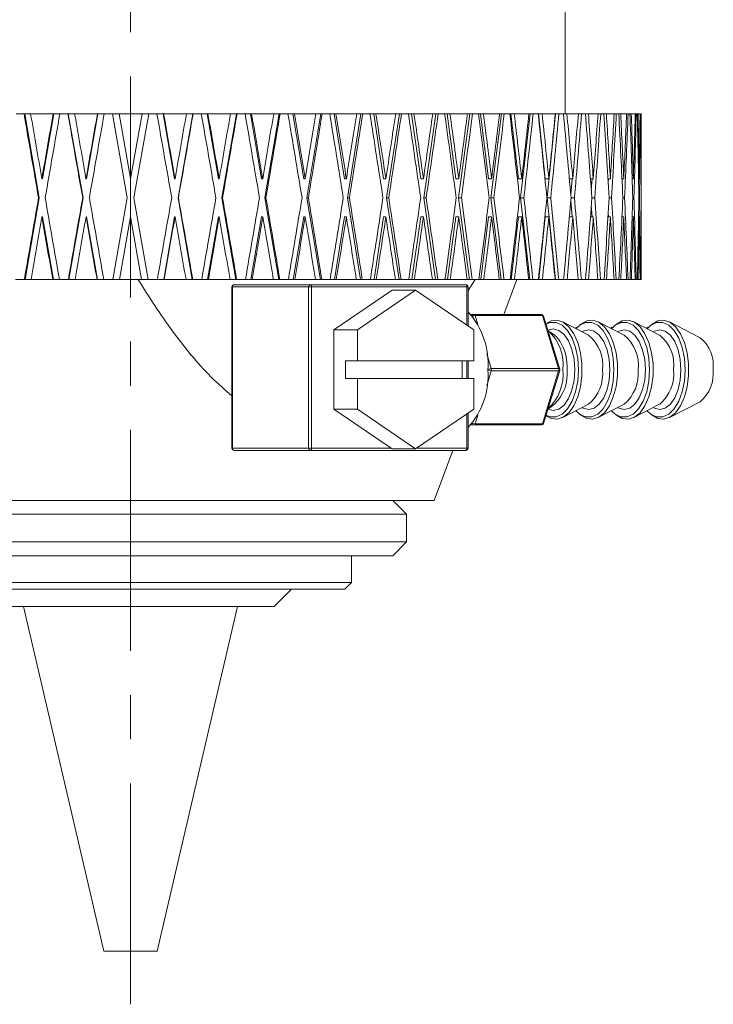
# Model space of a CAD drawing. Header units: inches. Extents: x 2.1 to 30.2, y 1.8 to 20.9.
# Tile 9 of 17: x 17.3 to 18.9, y 7.2 to 9.4. Entities that reach past the tile are written whole.
import ezdxf

# ---------------------------------------------------------------- set-up
doc = ezdxf.new("R2010")
doc.units = ezdxf.units.IN
doc.header["$MEASUREMENT"] = 0
doc.linetypes.add('CENTERX2', pattern=[0.8, 0.5, -0.1, 0.1, -0.1])

msp = doc.modelspace()

# ---------------------------------------------------------------- linework, layer by layer
at = {"color": 7, "linetype": 'CENTERX2', "lineweight": 0}
msp.add_line((17.59, 7.1639), (17.59, 15.4995), dxfattribs=at)
at = {"color": 7, "linetype": 'Continuous', "lineweight": 15}
for p, q in [((18.5742, 9.1797), (18.5742, 10.2112)), ((17.3309, 9.1797), (17.349, 9.1797)), ((17.349, 9.1797), (17.3506, 9.1797)), ((17.3506, 9.1797), (17.3836, 8.9894)), ((17.3506, 9.1797), (17.3639, 9.1797)), ((17.3639, 9.1797), (17.415, 9.1797)), ((17.4167, 9.1797), (17.3911, 9.0326)), ((17.415, 9.1797), (17.4167, 9.1797)), ((17.4167, 9.1797), (17.4301, 9.1797)), ((17.4301, 9.1797), (17.4484, 9.1797)), ((17.4484, 9.1797), (17.4492, 9.1797)), ((17.4492, 9.1797), (17.4827, 8.9894)), ((17.4492, 9.1797), (17.4636, 9.1797)), ((17.4636, 9.1797), (17.5153, 9.1797)), ((17.5161, 9.1797), (17.4903, 9.0326)), ((17.5153, 9.1797), (17.5161, 9.1797)), ((17.5161, 9.1797), (17.5305, 9.1797)), ((17.5305, 9.1797), (17.549, 9.1797)), ((17.5825, 8.9894), (17.549, 9.1797)), ((17.549, 9.1797), (17.5642, 9.1797)), ((17.5642, 9.1797), (17.6161, 9.1797)), ((17.5642, 9.1797), (17.59, 9.0334)), ((17.5901, 9.0326), (17.6161, 9.1797)), ((17.6313, 9.1797), (17.5978, 8.9894)), ((17.6161, 9.1797), (17.6313, 9.1797)), ((17.6313, 9.1797), (17.6498, 9.1797)), ((17.6498, 9.1797), (17.6642, 9.1797)), ((17.69, 9.0326), (17.6642, 9.1797)), ((17.6642, 9.1797), (17.665, 9.1797)), ((17.665, 9.1797), (17.7167, 9.1797)), ((17.6976, 8.9894), (17.731, 9.1797)), ((17.7167, 9.1797), (17.731, 9.1797)), ((17.731, 9.1797), (17.7318, 9.1797)), ((17.7318, 9.1797), (17.7502, 9.1797)), ((17.7502, 9.1797), (17.7636, 9.1797)), ((17.7891, 9.0326), (17.7636, 9.1797)), ((17.7636, 9.1797), (17.7653, 9.1797)), ((17.7653, 9.1797), (17.8164, 9.1797)), ((17.7966, 8.9894), (17.8297, 9.1797)), ((17.8164, 9.1797), (17.8297, 9.1797)), ((17.8297, 9.1797), (17.8313, 9.1797)), ((17.8313, 9.1797), (17.8494, 9.1797)), ((17.8494, 9.1797), (17.8617, 9.1797)), ((17.8867, 9.0326), (17.8617, 9.1797)), ((17.8617, 9.1797), (17.8642, 9.1797)), ((17.8642, 9.1797), (17.9143, 9.1797)), ((17.8941, 8.9894), (17.9265, 9.1797)), ((17.9143, 9.1797), (17.9265, 9.1797)), ((17.9265, 9.1797), (17.9289, 9.1797)), ((17.9289, 9.1797), (17.9466, 9.1797)), ((17.9466, 9.1797), (17.9577, 9.1797)), ((17.9821, 9.0326), (17.9577, 9.1797)), ((17.9577, 9.1797), (17.961, 9.1797)), ((17.961, 9.1797), (18.0098, 9.1797)), ((17.9892, 8.9894), (18.0208, 9.1797)), ((18.0098, 9.1797), (18.0208, 9.1797)), ((18.0208, 9.1797), (18.0239, 9.1797)), ((18.0239, 9.1797), (18.041, 9.1797)), ((18.041, 9.1797), (18.0509, 9.1797)), ((18.0744, 9.0326), (18.0509, 9.1797)), ((18.0509, 9.1797), (18.055, 9.1797)), ((18.055, 9.1797), (18.1021, 9.1797)), ((18.0813, 8.9894), (18.1118, 9.1797)), ((18.1021, 9.1797), (18.1118, 9.1797)), ((18.1118, 9.1797), (18.1157, 9.1797)), ((18.1157, 9.1797), (18.1321, 9.1797)), ((18.1321, 9.1797), (18.1407, 9.1797)), ((18.1631, 9.0326), (18.1407, 9.1797)), ((18.1407, 9.1797), (18.1455, 9.1797)), ((18.1455, 9.1797), (18.1904, 9.1797)), ((18.1697, 8.9894), (18.1988, 9.1797)), ((18.1904, 9.1797), (18.1988, 9.1797)), ((18.1988, 9.1797), (18.2034, 9.1797)), ((18.2034, 9.1797), (18.219, 9.1797)), ((18.219, 9.1797), (18.2262, 9.1797)), ((18.2474, 9.0326), (18.2262, 9.1797)), ((18.2262, 9.1797), (18.2318, 9.1797)), ((18.2318, 9.1797), (18.2742, 9.1797)), ((18.2537, 8.9894), (18.2812, 9.1797)), ((18.2742, 9.1797), (18.2812, 9.1797)), ((18.2812, 9.1797), (18.2865, 9.1797)), ((18.2865, 9.1797), (18.3012, 9.1797)), ((18.3012, 9.1797), (18.3069, 9.1797)), ((18.3267, 9.0326), (18.3069, 9.1797)), ((18.3069, 9.1797), (18.3131, 9.1797)), ((18.3131, 9.1797), (18.3529, 9.1797)), ((18.3326, 8.9894), (18.3583, 9.1797)), ((18.3529, 9.1797), (18.3583, 9.1797)), ((18.3583, 9.1797), (18.3642, 9.1797)), ((18.3642, 9.1797), (18.3779, 9.1797)), ((18.3779, 9.1797), (18.3821, 9.1797)), ((18.4004, 9.0326), (18.3821, 9.1797)), ((18.3821, 9.1797), (18.389, 9.1797)), ((18.389, 9.1797), (18.4256, 9.1797)), ((18.4058, 8.9894), (18.4296, 9.1797)), ((18.4256, 9.1797), (18.4296, 9.1797)), ((18.4296, 9.1797), (18.4361, 9.1797)), ((18.4361, 9.1797), (18.4486, 9.1797)), ((18.4486, 9.1797), (18.4513, 9.1797)), ((18.468, 9.0326), (18.4513, 9.1797)), ((18.4513, 9.1797), (18.4587, 9.1797)), ((18.4587, 9.1797), (18.4921, 9.1797)), ((18.4729, 8.9894), (18.4944, 9.1797)), ((18.4921, 9.1797), (18.4944, 9.1797)), ((18.4944, 9.1797), (18.5015, 9.1797)), ((18.5015, 9.1797), (18.5128, 9.1797)), ((18.5128, 9.1797), (18.5139, 9.1797)), ((18.5288, 9.0326), (18.5139, 9.1797)), ((18.5139, 9.1797), (18.5219, 9.1797)), ((18.5219, 9.1797), (18.5517, 9.1797)), ((18.5332, 8.9894), (18.5524, 9.1797)), ((18.5517, 9.1797), (18.5524, 9.1797)), ((18.5524, 9.1797), (18.56, 9.1797)), ((18.56, 9.1797), (18.57, 9.1797)), ((18.57, 9.1797), (18.578, 9.1797)), ((18.578, 9.1797), (18.6039, 9.1797)), ((18.6039, 9.1797), (18.6111, 9.1797)), ((18.6111, 9.1797), (18.6197, 9.1797)), ((18.6197, 9.1797), (18.6265, 9.1797)), ((18.6265, 9.1797), (18.6484, 9.1797)), ((18.6484, 9.1797), (18.6545, 9.1797)), ((18.6545, 9.1797), (18.6616, 9.1797)), ((18.6616, 9.1797), (18.6672, 9.1797)), ((18.6672, 9.1797), (18.6849, 9.1797)), ((18.6849, 9.1797), (18.6897, 9.1797)), ((18.6897, 9.1797), (18.6953, 9.1797)), ((18.6953, 9.1797), (18.6996, 9.1797)), ((18.6996, 9.1797), (18.7131, 9.1797)), ((18.7131, 9.1797), (18.7166, 9.1797)), ((18.7166, 9.1797), (18.7206, 9.1797)), ((18.7206, 9.1797), (18.7237, 9.1797)), ((18.7237, 9.1797), (18.7327, 9.1797)), ((18.7327, 9.1797), (18.7349, 9.1797)), ((18.7349, 9.1797), (18.7373, 9.1797)), ((18.7373, 9.1797), (18.7391, 9.1797)), ((18.7391, 9.1797), (18.7436, 9.1797)), ((18.7436, 9.1797), (18.7445, 9.1797)), ((18.7445, 9.1797), (18.7453, 9.1797)), ((18.7453, 9.1797), (18.7457, 9.1797)), ((18.7457, 9.1797), (18.746, 9.1797)), ((18.746, 9.0334), (18.746, 9.1797)), ((17.3894, 9.0326), (17.3893, 9.0334)), ((17.3911, 9.0326), (17.3894, 9.0326)), ((17.4894, 9.0326), (17.4892, 9.0334)), ((17.4903, 9.0326), (17.4894, 9.0326)), ((17.5901, 9.0326), (17.59, 9.0334)), ((17.69, 9.0326), (17.6909, 9.0326)), ((17.6909, 9.0326), (17.6907, 9.0334)), ((17.7891, 9.0326), (17.7909, 9.0326)), ((17.7909, 9.0326), (17.7907, 9.0334)), ((17.8867, 9.0326), (17.8893, 9.0326)), ((17.8893, 9.0326), (17.8892, 9.0334)), ((17.9821, 9.0326), (17.9855, 9.0326)), ((17.9855, 9.0326), (17.9854, 9.0334)), ((18.0744, 9.0326), (18.0787, 9.0326)), ((18.0787, 9.0326), (18.0785, 9.0334)), ((18.1631, 9.0326), (18.1681, 9.0326)), ((18.1681, 9.0326), (18.168, 9.0334)), ((18.2474, 9.0326), (18.2532, 9.0326)), ((18.2532, 9.0326), (18.253, 9.0334)), ((18.3267, 9.0326), (18.3332, 9.0326)), ((18.3332, 9.0326), (18.3331, 9.0334)), ((18.4004, 9.0326), (18.4075, 9.0326)), ((18.4075, 9.0326), (18.4074, 9.0334)), ((18.468, 9.0326), (18.4756, 9.0326)), ((18.4756, 9.0326), (18.4755, 9.0334)), ((18.5288, 9.0326), (18.537, 9.0326)), ((18.537, 9.0326), (18.5369, 9.0334)), ((18.5835, 9.0326), (18.5912, 9.0326)), ((18.5868, 8.9952), (18.5901, 9.0326)), ((18.5912, 9.0326), (18.5911, 9.0334)), ((18.6312, 9.0326), (18.6377, 9.0326)), ((18.6332, 9.0067), (18.6351, 9.0326)), ((18.6377, 9.0326), (18.6377, 9.0334)), ((18.671, 9.0326), (18.6763, 9.0326)), ((18.6716, 9.0235), (18.6721, 9.0326)), ((18.6763, 9.0326), (18.6763, 9.0334)), ((18.7026, 9.0326), (18.7066, 9.0326)), ((18.7066, 9.0326), (18.7066, 9.0334)), ((18.7257, 9.0326), (18.7285, 9.0326)), ((18.7285, 9.0326), (18.7284, 9.0334)), ((18.7402, 9.0326), (18.7416, 9.0326)), ((18.7416, 9.0326), (18.7416, 9.0334)), ((18.7459, 9.0326), (18.746, 9.0326)), ((18.746, 9.0326), (18.746, 9.0334)), ((17.3836, 8.9894), (17.3516, 8.8047)), ((17.3836, 8.9894), (17.3819, 8.9894)), ((17.4827, 8.9894), (17.4502, 8.8047)), ((17.4827, 8.9894), (17.4818, 8.9894)), ((17.55, 8.8047), (17.5825, 8.9894)), ((17.5978, 8.9894), (17.6303, 8.8047)), ((17.6976, 8.9894), (17.6985, 8.9894)), ((17.73, 8.8047), (17.6976, 8.9894)), ((17.7966, 8.9894), (17.7984, 8.9894)), ((17.8287, 8.8047), (17.7966, 8.9894)), ((17.9256, 8.8047), (17.8941, 8.9894)), ((17.8941, 8.9894), (17.8967, 8.9894)), ((18.0198, 8.8047), (17.9892, 8.9894)), ((17.9892, 8.9894), (17.9927, 8.9894)), ((18.1109, 8.8047), (18.0813, 8.9894)), ((18.0813, 8.9894), (18.0856, 8.9894)), ((18.1979, 8.8047), (18.1697, 8.9894)), ((18.1697, 8.9894), (18.1747, 8.9894)), ((18.2803, 8.8047), (18.2537, 8.9894)), ((18.2537, 8.9894), (18.2594, 8.9894)), ((18.3575, 8.8047), (18.3326, 8.9894)), ((18.3326, 8.9894), (18.339, 8.9894)), ((18.4289, 8.8047), (18.4058, 8.9894)), ((18.4058, 8.9894), (18.4129, 8.9894)), ((18.4938, 8.8047), (18.4729, 8.9894)), ((18.4729, 8.9894), (18.4805, 8.9894)), ((18.5519, 8.8047), (18.5332, 8.9894)), ((18.5332, 8.9894), (18.5414, 8.9894)), ((18.5901, 8.9462), (18.5868, 8.9836)), ((18.5874, 8.9894), (18.595, 8.9894)), ((18.6345, 8.9894), (18.6409, 8.9894)), ((18.6737, 8.9894), (18.6789, 8.9894)), ((18.7046, 8.9894), (18.7086, 8.9894)), ((18.7271, 8.9894), (18.7298, 8.9894)), ((18.7409, 8.9894), (18.7422, 8.9894)), ((18.6351, 8.9462), (18.6332, 8.9721)), ((17.3911, 8.9462), (17.3894, 8.9462)), ((17.3911, 8.9462), (17.4157, 8.8047)), ((17.4903, 8.9462), (17.4894, 8.9462)), ((17.4903, 8.9462), (17.5151, 8.8047)), ((17.5901, 8.9462), (17.5652, 8.8047)), ((17.6151, 8.8047), (17.5901, 8.9462)), ((17.6652, 8.8047), (17.69, 8.9462)), ((17.69, 8.9462), (17.6909, 8.9462)), ((17.7646, 8.8047), (17.7891, 8.9462)), ((17.7891, 8.9462), (17.7909, 8.9462)), ((17.8626, 8.8047), (17.8867, 8.9462)), ((17.8867, 8.9462), (17.8893, 8.9462)), ((17.9586, 8.8047), (17.9821, 8.9462)), ((17.9821, 8.9462), (17.9855, 8.9462)), ((18.0518, 8.8047), (18.0744, 8.9462)), ((18.0744, 8.9462), (18.0787, 8.9462)), ((18.1415, 8.8047), (18.1631, 8.9462)), ((18.1631, 8.9462), (18.1681, 8.9462)), ((18.227, 8.8047), (18.2474, 8.9462)), ((18.2474, 8.9462), (18.2532, 8.9462)), ((18.3076, 8.8047), (18.3267, 8.9462)), ((18.3267, 8.9462), (18.3332, 8.9462)), ((18.3828, 8.8047), (18.4004, 8.9462)), ((18.4004, 8.9462), (18.4075, 8.9462)), ((18.4519, 8.8047), (18.468, 8.9462)), ((18.468, 8.9462), (18.4756, 8.9462)), ((18.5145, 8.8047), (18.5288, 8.9462)), ((18.5288, 8.9462), (18.537, 8.9462)), ((18.5835, 8.9462), (18.5912, 8.9462)), ((18.6312, 8.9462), (18.6377, 8.9462)), ((18.671, 8.9462), (18.6763, 8.9462)), ((18.6721, 8.9462), (18.6716, 8.9553)), ((18.7026, 8.9462), (18.7066, 8.9462)), ((18.7257, 8.9462), (18.7285, 8.9462)), ((18.7402, 8.9462), (18.7416, 8.9462)), ((18.7459, 8.9462), (18.746, 8.9462)), ((18.746, 8.8047), (18.746, 8.9454)), ((17.3299, 8.8047), (17.3499, 8.8047)), ((17.3516, 8.8047), (17.3499, 8.8047)), ((17.3649, 8.8047), (17.3516, 8.8047)), ((17.3649, 8.8047), (17.414, 8.8047)), ((17.4157, 8.8047), (17.414, 8.8047)), ((17.4291, 8.8047), (17.4157, 8.8047)), ((17.4291, 8.8047), (17.4494, 8.8047)), ((17.4502, 8.8047), (17.4494, 8.8047)), ((17.4646, 8.8047), (17.4502, 8.8047)), ((17.4646, 8.8047), (17.5143, 8.8047)), ((17.5151, 8.8047), (17.5143, 8.8047)), ((17.5295, 8.8047), (17.5151, 8.8047)), ((17.5295, 8.8047), (17.55, 8.8047)), ((17.5652, 8.8047), (17.55, 8.8047)), ((17.5652, 8.8047), (17.6151, 8.8047)), ((17.6303, 8.8047), (17.6151, 8.8047)), ((17.6303, 8.8047), (17.6508, 8.8047)), ((17.6652, 8.8047), (17.6508, 8.8047)), ((17.666, 8.8047), (17.6652, 8.8047)), ((17.666, 8.8047), (17.7157, 8.8047)), ((17.73, 8.8047), (17.7157, 8.8047)), ((17.7309, 8.8047), (17.73, 8.8047)), ((17.7309, 8.8047), (17.7512, 8.8047)), ((17.7646, 8.8047), (17.7512, 8.8047)), ((17.7663, 8.8047), (17.7646, 8.8047)), ((17.7663, 8.8047), (17.8154, 8.8047)), ((17.8287, 8.8047), (17.8154, 8.8047)), ((17.8303, 8.8047), (17.8287, 8.8047)), ((17.8303, 8.8047), (17.8503, 8.8047)), ((17.8626, 8.8047), (17.8503, 8.8047)), ((17.8652, 8.8047), (17.8626, 8.8047)), ((17.8652, 8.8047), (17.9134, 8.8047)), ((17.9256, 8.8047), (17.9134, 8.8047)), ((17.928, 8.8047), (17.9256, 8.8047)), ((17.928, 8.8047), (17.9475, 8.8047)), ((17.9586, 8.8047), (17.9475, 8.8047)), ((17.962, 8.8047), (17.9586, 8.8047)), ((17.962, 8.8047), (18.0089, 8.8047)), ((18.0198, 8.8047), (18.0089, 8.8047)), ((18.023, 8.8047), (18.0198, 8.8047)), ((18.023, 8.8047), (18.042, 8.8047)), ((18.0518, 8.8047), (18.042, 8.8047)), ((18.0559, 8.8047), (18.0518, 8.8047)), ((18.0559, 8.8047), (18.1012, 8.8047)), ((18.1109, 8.8047), (18.1012, 8.8047)), ((18.1148, 8.8047), (18.1109, 8.8047)), ((18.1148, 8.8047), (18.133, 8.8047)), ((18.1415, 8.8047), (18.133, 8.8047)), ((18.1464, 8.8047), (18.1415, 8.8047)), ((18.1464, 8.8047), (18.1896, 8.8047)), ((18.1979, 8.8047), (18.1896, 8.8047)), ((18.2026, 8.8047), (18.1979, 8.8047)), ((18.2026, 8.8047), (18.2199, 8.8047)), ((18.227, 8.8047), (18.2199, 8.8047)), ((18.2326, 8.8047), (18.227, 8.8047)), ((18.2326, 8.8047), (18.2734, 8.8047)), ((18.2803, 8.8047), (18.2734, 8.8047)), ((18.2857, 8.8047), (18.2803, 8.8047)), ((18.2857, 8.8047), (18.3019, 8.8047)), ((18.3076, 8.8047), (18.3019, 8.8047)), ((18.3139, 8.8047), (18.3076, 8.8047)), ((18.3139, 8.8047), (18.3521, 8.8047)), ((18.3575, 8.8047), (18.3521, 8.8047)), ((18.3699, 8.8047), (18.3541, 8.7797)), ((18.3635, 8.8047), (18.3575, 8.8047)), ((18.3635, 8.8047), (18.3786, 8.8047)), ((18.3828, 8.8047), (18.3786, 8.8047)), ((18.3897, 8.8047), (18.3828, 8.8047)), ((18.3897, 8.8047), (18.425, 8.8047)), ((18.4289, 8.8047), (18.425, 8.8047)), ((18.4354, 8.8047), (18.4289, 8.8047)), ((18.4351, 8.7252), (18.4648, 8.8047)), ((18.4354, 8.8047), (18.4493, 8.8047)), ((18.4519, 8.8047), (18.4493, 8.8047)), ((18.4594, 8.8047), (18.4519, 8.8047)), ((18.4594, 8.8047), (18.4915, 8.8047)), ((18.4938, 8.8047), (18.4915, 8.8047)), ((18.5009, 8.8047), (18.4938, 8.8047)), ((18.5009, 8.8047), (18.5134, 8.8047)), ((18.5145, 8.8047), (18.5134, 8.8047)), ((18.5225, 8.8047), (18.5145, 8.8047)), ((18.5225, 8.8047), (18.5511, 8.8047)), ((18.5519, 8.8047), (18.5511, 8.8047)), ((18.5595, 8.8047), (18.5519, 8.8047)), ((18.5595, 8.8047), (18.5705, 8.8047)), ((18.5785, 8.8047), (18.5705, 8.8047)), ((18.5785, 8.8047), (18.6034, 8.8047)), ((18.6107, 8.8047), (18.6034, 8.8047)), ((18.6107, 8.8047), (18.6201, 8.8047)), ((18.627, 8.8047), (18.6201, 8.8047)), ((18.627, 8.8047), (18.648, 8.8047)), ((18.6541, 8.8047), (18.648, 8.8047)), ((18.6541, 8.8047), (18.6619, 8.8047)), ((18.6675, 8.8047), (18.6619, 8.8047)), ((18.6675, 8.8047), (18.6846, 8.8047)), ((18.6894, 8.8047), (18.6846, 8.8047)), ((18.6894, 8.8047), (18.6956, 8.8047)), ((18.6999, 8.8047), (18.6956, 8.8047)), ((18.6999, 8.8047), (18.7128, 8.8047)), ((18.7164, 8.8047), (18.7128, 8.8047)), ((18.7164, 8.8047), (18.7208, 8.8047)), ((18.7239, 8.8047), (18.7208, 8.8047)), ((18.7239, 8.8047), (18.7325, 8.8047)), ((18.7347, 8.8047), (18.7325, 8.8047)), ((18.7347, 8.8047), (18.7374, 8.8047)), ((18.7392, 8.8047), (18.7374, 8.8047)), ((18.7392, 8.8047), (18.7435, 8.8047)), ((18.7444, 8.8047), (18.7435, 8.8047)), ((18.7444, 8.8047), (18.7453, 8.8047)), ((18.7457, 8.8047), (18.7453, 8.8047)), ((18.7457, 8.8047), (18.746, 8.8047)), ((17.8198, 8.7877), (17.8198, 8.4227)), ((17.8198, 8.7877), (17.8206, 8.7877)), ((17.8206, 8.7877), (17.8206, 8.4227)), ((17.9933, 8.7877), (17.8206, 8.7877)), ((17.8248, 8.7927), (17.9975, 8.7927)), ((17.9933, 8.4227), (17.9933, 8.7877)), ((17.9933, 8.7877), (18.0001, 8.7877)), ((17.9975, 8.7927), (18.3491, 8.7927)), ((18.0001, 8.7877), (18.0001, 8.4227)), ((18.3517, 8.7877), (18.0001, 8.7877)), ((18.3517, 8.7011), (18.3517, 8.7877)), ((18.3517, 8.7877), (18.3541, 8.7877)), ((18.3541, 8.6995), (18.3541, 8.7877)), ((18.1823, 8.7803), (18.0506, 8.6906)), ((18.2354, 8.7803), (18.1037, 8.6906)), ((18.2354, 8.7803), (18.1823, 8.7803)), ((18.3672, 8.6906), (18.2354, 8.7803)), ((18.3603, 8.7252), (18.3676, 8.7252)), ((18.3676, 8.7252), (18.5201, 8.7252)), ((18.5224, 8.7227), (18.3699, 8.7227)), ((18.3699, 8.7227), (18.376, 8.7028)), ((18.5592, 8.6027), (18.5224, 8.7227)), ((18.5617, 8.6017), (18.5249, 8.7217)), ((18.627, 8.6782), (18.5685, 8.7084)), ((18.5992, 8.6964), (18.5971, 8.6936)), ((18.7074, 8.6782), (18.649, 8.7084)), ((18.6797, 8.6964), (18.6776, 8.6936)), ((18.7879, 8.6782), (18.7295, 8.7084)), ((18.7602, 8.6964), (18.7581, 8.6936)), ((18.8794, 8.6725), (18.81, 8.7084)), ((18.1037, 8.6906), (18.0506, 8.6906)), ((18.0506, 8.6906), (18.0506, 8.511)), ((18.1037, 8.6906), (18.1037, 8.6202)), ((18.3672, 8.6202), (18.3672, 8.6906)), ((18.5501, 8.6782), (18.5371, 8.6877)), ((18.3964, 8.6364), (18.4067, 8.6027)), ((18.0771, 8.6202), (18.1037, 8.6202)), ((18.0771, 8.5802), (18.0771, 8.6202)), ((18.1037, 8.6202), (18.3672, 8.6202)), ((18.3406, 8.6202), (18.3406, 8.5802)), ((18.3517, 8.5802), (18.3517, 8.6202)), ((18.3541, 8.5802), (18.3541, 8.6202)), ((18.4067, 8.6027), (18.5592, 8.6027)), ((18.4067, 8.5977), (18.3964, 8.564)), ((18.5592, 8.5977), (18.4067, 8.5977)), ((18.5224, 8.4777), (18.5592, 8.5977)), ((18.5249, 8.4787), (18.5617, 8.5987)), ((18.1037, 8.5802), (18.0771, 8.5802)), ((18.1037, 8.5802), (18.1037, 8.511)), ((18.3672, 8.5802), (18.1037, 8.5802)), ((18.3672, 8.511), (18.3672, 8.5802)), ((18.5371, 8.5127), (18.5501, 8.5222)), ((18.5685, 8.492), (18.627, 8.5222)), ((18.649, 8.492), (18.7074, 8.5222)), ((18.7295, 8.492), (18.7879, 8.5222)), ((18.81, 8.492), (18.8794, 8.5279)), ((18.1037, 8.511), (18.0506, 8.511)), ((18.0506, 8.511), (18.1801, 8.4227)), ((18.1037, 8.511), (18.2354, 8.4212)), ((18.2354, 8.4212), (18.3672, 8.511)), ((18.3517, 8.4227), (18.3517, 8.5005)), ((18.3541, 8.4227), (18.3541, 8.5021)), ((18.376, 8.4976), (18.3699, 8.4777)), ((18.3676, 8.4752), (18.3603, 8.4752)), ((18.5201, 8.4752), (18.3676, 8.4752)), ((18.3699, 8.4777), (18.5224, 8.4777)), ((17.8198, 8.4227), (17.8206, 8.4227)), ((17.8206, 8.4227), (17.9933, 8.4227)), ((17.9975, 8.4177), (17.8248, 8.4177)), ((17.9933, 8.4227), (18.0001, 8.4227)), ((18.3491, 8.4177), (17.9975, 8.4177)), ((18.0001, 8.4227), (18.1801, 8.4227)), ((18.2354, 8.4212), (18.1822, 8.4212)), ((18.2376, 8.4227), (18.3517, 8.4227)), ((18.2775, 8.3042), (18.32, 8.4177)), ((18.3517, 8.4227), (18.3541, 8.4227)), ((16.9025, 8.3042), (18.2775, 8.3042)), ((18.215, 8.2729), (18.1837, 8.3042)), ((16.965, 8.2729), (18.215, 8.2729)), ((18.215, 8.2104), (18.215, 8.2729)), ((16.965, 8.2104), (18.215, 8.2104)), ((18.1837, 8.1792), (18.215, 8.2104)), ((16.9962, 8.1792), (18.1837, 8.1792)), ((18.09, 8.1187), (18.09, 8.1792)), ((17.09, 8.1187), (18.09, 8.1187)), ((18.075, 8.1037), (18.09, 8.1187)), ((18.075, 8.1037), (17.105, 8.1037)), ((17.915, 8.0643), (17.9544, 8.1037)), ((17.915, 8.0643), (17.265, 8.0643)), ((17.3475, 8.0643), (17.5297, 7.2843)), ((17.6503, 7.2843), (17.8325, 8.0643)), ((17.5297, 7.2843), (17.6503, 7.2843))]:
    msp.add_line(p, q, dxfattribs=at)
at = {"color": 7, "linetype": 'Continuous', "lineweight": 15, "flags": 128}
for points in [[(17.9975, 8.7927), (17.998, 8.7926), (17.9985, 8.7923), (17.999, 8.7919), (17.9994, 8.7912), (17.9997, 8.7905), (17.9999, 8.7896), (18.0001, 8.7887), (18.0001, 8.7877)], [(18.3491, 8.7927), (18.3496, 8.7926), (18.3501, 8.7923), (18.3506, 8.7919), (18.351, 8.7912), (18.3513, 8.7905), (18.3515, 8.7896), (18.3517, 8.7887), (18.3517, 8.7877)], [(18.5303, 8.7042), (18.5424, 8.7107), (18.5562, 8.7123), (18.5698, 8.7077), (18.5825, 8.6974), (18.5936, 8.6818), (18.6025, 8.6619), (18.6088, 8.6386), (18.612, 8.6132), (18.612, 8.5872), (18.6088, 8.5618), (18.6025, 8.5385), (18.5936, 8.5186), (18.5825, 8.503), (18.5698, 8.4927), (18.5562, 8.4881), (18.5424, 8.4897), (18.5303, 8.4962)], [(18.604, 8.6002), (18.6024, 8.626), (18.5975, 8.6502), (18.5896, 8.6716), (18.5793, 8.6888), (18.5671, 8.7008), (18.5537, 8.7071), (18.54, 8.7071), (18.5305, 8.7034)], [(18.5959, 8.6002), (18.5942, 8.6241), (18.5893, 8.6463), (18.5815, 8.6654), (18.5714, 8.6801), (18.5595, 8.6893), (18.5468, 8.6925), (18.5347, 8.6896)], [(18.6845, 8.6002), (18.6829, 8.626), (18.678, 8.6502), (18.6701, 8.6716), (18.6598, 8.6888), (18.6476, 8.7008), (18.6342, 8.7071), (18.6204, 8.7071), (18.6071, 8.7008), (18.5984, 8.693)], [(18.6032, 8.6972), (18.6096, 8.7033), (18.6229, 8.7107), (18.6367, 8.7123), (18.6503, 8.7077), (18.663, 8.6974), (18.6741, 8.6818), (18.683, 8.6619), (18.6892, 8.6386), (18.6924, 8.6132), (18.6924, 8.5872), (18.6892, 8.5618), (18.683, 8.5385), (18.6741, 8.5186), (18.663, 8.503), (18.6503, 8.4927), (18.6367, 8.4881), (18.6229, 8.4897), (18.6096, 8.4971), (18.606, 8.5003)], [(18.765, 8.6002), (18.7633, 8.626), (18.7585, 8.6502), (18.7506, 8.6716), (18.7403, 8.6888), (18.7281, 8.7008), (18.7147, 8.7071), (18.7009, 8.7071), (18.6875, 8.7008), (18.6788, 8.693)], [(18.6837, 8.6972), (18.6901, 8.7033), (18.7034, 8.7107), (18.7172, 8.7123), (18.7308, 8.7077), (18.7435, 8.6974), (18.7546, 8.6818), (18.7635, 8.6619), (18.7697, 8.6386), (18.7729, 8.6132), (18.7729, 8.5872), (18.7697, 8.5618), (18.7635, 8.5385), (18.7546, 8.5186), (18.7435, 8.503), (18.7308, 8.4927), (18.7172, 8.4881), (18.7034, 8.4897), (18.6901, 8.4971), (18.6865, 8.5003)], [(18.8455, 8.6002), (18.8438, 8.626), (18.8389, 8.6502), (18.8311, 8.6716), (18.8208, 8.6888), (18.8086, 8.7008), (18.7952, 8.7071), (18.7814, 8.7071), (18.768, 8.7008), (18.7593, 8.693)], [(18.7642, 8.6972), (18.7706, 8.7033), (18.7838, 8.7107), (18.7977, 8.7123), (18.8113, 8.7077), (18.824, 8.6974), (18.8351, 8.6818), (18.844, 8.6619), (18.8502, 8.6386), (18.8534, 8.6132), (18.8534, 8.5872), (18.8502, 8.5618), (18.844, 8.5385), (18.8351, 8.5186), (18.824, 8.503), (18.8113, 8.4927), (18.7977, 8.4881), (18.7838, 8.4897), (18.7706, 8.4971), (18.767, 8.5003)], [(18.5628, 8.664), (18.5546, 8.6744), (18.5501, 8.6782)], [(18.6752, 8.6002), (18.6736, 8.6235), (18.6688, 8.6452), (18.6612, 8.6639), (18.6513, 8.6782), (18.6397, 8.6872), (18.6273, 8.6903), (18.6149, 8.6872), (18.6123, 8.6858)], [(18.7557, 8.6002), (18.754, 8.6235), (18.7493, 8.6452), (18.7417, 8.6639), (18.7317, 8.6782), (18.7202, 8.6872), (18.7078, 8.6903), (18.6954, 8.6872), (18.6928, 8.6858)], [(18.8362, 8.6002), (18.8345, 8.6235), (18.8298, 8.6452), (18.8221, 8.6639), (18.8122, 8.6782), (18.8007, 8.6872), (18.7883, 8.6903), (18.7759, 8.6872), (18.7733, 8.6858)], [(18.5303, 8.4972), (18.54, 8.4933), (18.5537, 8.4933), (18.5671, 8.4996), (18.5793, 8.5116), (18.5896, 8.5288), (18.5975, 8.5502), (18.6024, 8.5744), (18.604, 8.6002)], [(18.5347, 8.5108), (18.5468, 8.5079), (18.5595, 8.5111), (18.5714, 8.5203), (18.5815, 8.535), (18.5893, 8.5541), (18.5942, 8.5763), (18.5959, 8.6002)], [(18.6107, 8.4972), (18.6204, 8.4933), (18.6342, 8.4933), (18.6476, 8.4996), (18.6598, 8.5116), (18.6701, 8.5288), (18.678, 8.5502), (18.6829, 8.5744), (18.6845, 8.6002)], [(18.6123, 8.5146), (18.6149, 8.5132), (18.6273, 8.5101), (18.6397, 8.5132), (18.6513, 8.5222), (18.6612, 8.5365), (18.6688, 8.5552), (18.6736, 8.5769), (18.6752, 8.6002)], [(18.6912, 8.4972), (18.7009, 8.4933), (18.7147, 8.4933), (18.7281, 8.4996), (18.7403, 8.5116), (18.7506, 8.5288), (18.7585, 8.5502), (18.7633, 8.5744), (18.765, 8.6002)], [(18.6928, 8.5146), (18.6954, 8.5132), (18.7078, 8.5101), (18.7202, 8.5132), (18.7317, 8.5222), (18.7417, 8.5365), (18.7493, 8.5552), (18.754, 8.5769), (18.7557, 8.6002)], [(18.7717, 8.4972), (18.7814, 8.4933), (18.7952, 8.4933), (18.8086, 8.4996), (18.8208, 8.5116), (18.8311, 8.5288), (18.8389, 8.5502), (18.8438, 8.5744), (18.8455, 8.6002)], [(18.7733, 8.5146), (18.7759, 8.5132), (18.7883, 8.5101), (18.8007, 8.5132), (18.8122, 8.5222), (18.8221, 8.5365), (18.8298, 8.5552), (18.8345, 8.5769), (18.8362, 8.6002)], [(18.5984, 8.5074), (18.6071, 8.4996), (18.6107, 8.4972)], [(18.6788, 8.5074), (18.6875, 8.4996), (18.6912, 8.4972)], [(18.7593, 8.5074), (18.768, 8.4996), (18.7717, 8.4972)], [(18.0001, 8.4227), (18.0001, 8.4217), (17.9999, 8.4208), (17.9997, 8.4199), (17.9994, 8.4192), (17.999, 8.4185), (17.9985, 8.4181), (17.998, 8.4178), (17.9975, 8.4177)], [(18.3517, 8.4227), (18.3517, 8.4217), (18.3515, 8.4208), (18.3513, 8.4199), (18.351, 8.4192), (18.3506, 8.4185), (18.3501, 8.4181), (18.3496, 8.4178), (18.3491, 8.4177)]]:
    msp.add_lwpolyline(points, dxfattribs=at)
at = {"color": 7, "linetype": 'Continuous', "lineweight": 15}
for centre, radius, start, end in [((17.8248, 8.7877), 0.005, 90, 180), ((17.8253, 8.7881), 0.00467, 95.1194, 184.3357), ((17.9979, 8.7881), 0.00467, 95.1194, 184.3357), ((18.3491, 8.7877), 0.005, 0, 90), ((18.2255, 8.6142), 0.1739, 355.3963, 42.3099), ((18.3678, 8.7208), 0.00439, 93.2075, 170.6077), ((18.3701, 8.7121), 0.0106, 90.9801, 124.5568), ((18.367, 8.7223), 0.00296, 7.6525, 77.5815), ((18.5201, 8.7202), 0.005, 17.0507, 90), ((18.5195, 8.7223), 0.00296, 7.6525, 77.5815), ((18.5229, 8.7204), 0.00234, 32.3771, 102.3602), ((18.4663, 8.6117), 0.1034, 353.5868, 48.7501), ((18.5733, 8.6111), 0.0859, 352.7197, 51.3593), ((18.6538, 8.6111), 0.0859, 352.7197, 51.3593), ((18.7343, 8.6111), 0.0859, 352.7197, 51.3593), ((18.8309, 8.6108), 0.0785, 352.2233, 51.8558), ((18.4599, 8.6048), 0.1188, 357.7804, 29.9011), ((18.4067, 8.5929), 0.00984, 90.0927, 131.7683), ((18.3982, 8.6002), 0.00889, 343.6599, 16.3401), ((18.5597, 8.6004), 0.00234, 32.3771, 102.3602), ((18.5507, 8.6002), 0.00889, 343.6599, 16.3401), ((18.2255, 8.5862), 0.1739, 317.6901, 4.6037), ((18.4067, 8.6075), 0.00984, 228.2317, 269.9073), ((18.462, 8.5903), 0.1074, 312.3812, 5.2819), ((18.4813, 8.5915), 0.0976, 314.8164, 5.136), ((18.5597, 8.6), 0.00234, 257.6398, 327.6229), ((18.5569, 8.6002), 0.005, 0, 17.0507), ((18.5569, 8.6002), 0.005, 342.9493, 0), ((18.5695, 8.5909), 0.0895, 309.9375, 5.9835), ((18.65, 8.5909), 0.0895, 309.9375, 5.9835), ((18.7305, 8.5909), 0.0895, 309.9375, 5.9835), ((18.8272, 8.5911), 0.082, 309.5477, 6.3732), ((18.3679, 8.4797), 0.00449, 190.4814, 265.7034), ((18.3701, 8.4882), 0.0105, 235.3152, 269.148), ((18.367, 8.4781), 0.00296, 282.4185, 352.3475), ((18.5201, 8.4802), 0.005, 270, 342.9493), ((18.5195, 8.4781), 0.00296, 282.4185, 352.3475), ((18.5229, 8.4801), 0.00247, 259.6297, 325.6329), ((17.8248, 8.4227), 0.005, 180, 270), ((17.8253, 8.4223), 0.00467, 175.6643, 264.8806), ((17.9979, 8.4223), 0.00467, 175.6643, 264.8806), ((18.3491, 8.4227), 0.005, 270, 0)]:
    msp.add_arc(centre, radius, start, end, dxfattribs=at)
for centre, major_axis, ratio, start_param, end_param in [((17.59, 8.947), (-1.1395, 6.5559), 0.029722, 1.530131, 1.559167), ((17.59, 9.0334), (-1.1395, 6.5559), 0.029722, 1.543312, 1.565631), ((17.59, 9.0318), (1.1395, 6.5559), 0.029722, 1.553394, 1.575837), ((17.59, 8.9454), (1.1395, 6.5559), 0.029722, 1.540213, 1.569249), ((17.59, 8.947), (-1.1519, 6.556), 0.014908, 1.532677, 1.561714), ((17.59, 9.0334), (-1.1519, 6.556), 0.014908, 1.545859, 1.568177), ((17.59, 9.0318), (1.1519, 6.556), 0.014908, 1.550848, 1.573291), ((17.59, 8.9454), (1.1519, 6.556), 0.014908, 1.537666, 1.566703), ((17.59, 8.947), (-1.1519, 6.556), 0.014908, 4.716233, 4.745269), ((17.59, 9.0334), (-1.1519, 6.556), 0.014908, 4.70977, 4.732088), ((17.59, 9.0318), (1.1519, 6.556), 0.014908, 4.715133, 4.737576), ((17.59, 8.9454), (1.1519, 6.556), 0.014908, 4.721721, 4.750758), ((17.59, 8.947), (-1.1395, 6.5559), 0.029722, 4.713686, 4.742723), ((17.59, 9.0334), (-1.1395, 6.5559), 0.029722, 4.707223, 4.729541), ((17.59, 9.0318), (1.1395, 6.5559), 0.029722, 4.71768, 4.740123), ((17.59, 8.9454), (1.1395, 6.5559), 0.029722, 4.724268, 4.753304), ((17.59, 8.947), (-1.1188, 6.5558), 0.044348, 4.711284, 4.74032), ((17.59, 9.0334), (-1.1188, 6.5558), 0.044348, 4.704821, 4.727139), ((17.59, 9.0318), (1.1188, 6.5558), 0.044348, 4.720082, 4.742525), ((17.59, 8.9454), (1.1188, 6.5558), 0.044348, 4.72667, 4.755707), ((17.59, 8.947), (-1.0901, 6.5557), 0.05869, 4.709093, 4.73813), ((17.59, 9.0334), (-1.0901, 6.5557), 0.05869, 4.70263, 4.724948), ((17.59, 9.0318), (1.0901, 6.5557), 0.05869, 4.722273, 4.744716), ((17.59, 8.9454), (1.0901, 6.5557), 0.05869, 4.728861, 4.757897), ((17.59, 8.947), (-1.0533, 6.5556), 0.072653, 4.707179, 4.736215), ((17.59, 9.0334), (-1.0533, 6.5556), 0.072653, 4.700716, 4.723034), ((17.59, 9.0318), (1.0533, 6.5556), 0.072653, 4.724187, 4.74663), ((17.59, 8.9454), (1.0533, 6.5556), 0.072653, 4.730775, 4.759812), ((17.59, 8.947), (-1.0087, 6.5554), 0.086139, 4.705599, 4.734635), ((17.59, 9.0334), (-1.0087, 6.5554), 0.086139, 4.699135, 4.721453), ((17.59, 9.0318), (1.0087, 6.5554), 0.086139, 4.725767, 4.74821), ((17.59, 8.9454), (1.0087, 6.5554), 0.086139, 4.732355, 4.761392), ((17.59, 8.947), (-0.9564, 6.5553), 0.09905, 4.704402, 4.733438), ((17.59, 9.0334), (-0.9564, 6.5553), 0.09905, 4.697939, 4.720257), ((17.59, 9.0318), (0.9564, 6.5553), 0.09905, 4.726964, 4.749407), ((17.59, 8.9454), (0.9564, 6.5553), 0.09905, 4.733552, 4.762589), ((17.59, 8.947), (-0.8968, 6.5552), 0.111284, 4.70363, 4.732666), ((17.59, 9.0334), (-0.8968, 6.5552), 0.111284, 4.697166, 4.719485), ((17.59, 9.0318), (0.8968, 6.5552), 0.111284, 4.727736, 4.750179), ((17.59, 8.9454), (0.8968, 6.5552), 0.111284, 4.734324, 4.763361), ((17.59, 8.947), (-0.83, 6.5552), 0.122744, 4.703312, 4.732348), ((17.59, 9.0334), (-0.83, 6.5552), 0.122744, 4.696848, 4.719167), ((17.59, 9.0318), (0.83, 6.5552), 0.122744, 4.728054, 4.750497), ((17.59, 8.9454), (0.83, 6.5552), 0.122744, 4.734642, 4.763679), ((17.59, 8.947), (-0.7566, 6.5552), 0.13333, 4.703465, 4.732501), ((17.59, 9.0334), (-0.7566, 6.5552), 0.13333, 4.697001, 4.719319), ((17.59, 9.0318), (0.7566, 6.5552), 0.13333, 4.727901, 4.750344), ((17.59, 8.9454), (0.7566, 6.5552), 0.13333, 4.734489, 4.763526), ((17.59, 8.947), (-0.677, 6.5553), 0.142946, 4.704091, 4.733128), ((17.59, 9.0334), (-0.677, 6.5553), 0.142946, 4.697628, 4.719946), ((17.59, 9.0318), (0.677, 6.5553), 0.142946, 4.727275, 4.749718), ((17.59, 8.9454), (0.677, 6.5553), 0.142946, 4.733863, 4.762899), ((17.59, 8.947), (-0.5916, 6.5554), 0.151498, 4.70518, 4.734217), ((17.59, 9.0334), (-0.5916, 6.5554), 0.151498, 4.698717, 4.721035), ((17.59, 9.0318), (0.5916, 6.5554), 0.151498, 4.726186, 4.748629), ((17.59, 8.9454), (0.5916, 6.5554), 0.151498, 4.732774, 4.76181), ((17.59, 8.947), (-0.5012, 6.5555), 0.158901, 4.706703, 4.73574), ((17.59, 9.0334), (-0.5012, 6.5555), 0.158901, 4.70024, 4.722558), ((17.59, 9.0318), (0.5012, 6.5555), 0.158901, 4.724663, 4.747106), ((17.59, 8.9454), (0.5012, 6.5555), 0.158901, 4.731251, 4.760287), ((17.59, 8.947), (-0.4065, 6.5557), 0.165076, 4.708617, 4.737654), ((17.59, 9.0334), (-0.4065, 6.5557), 0.165076, 4.702154, 4.724472), ((17.59, 9.0318), (0.4065, 6.5557), 0.165076, 4.722749, 4.745192), ((17.59, 8.9454), (0.4065, 6.5557), 0.165076, 4.729337, 4.758373), ((17.59, 8.947), (-0.3081, 6.5558), 0.169954, 4.710865, 4.739901), ((17.59, 9.0334), (-0.3081, 6.5558), 0.169954, 4.704402, 4.72672), ((17.59, 9.0318), (0.3081, 6.5558), 0.169954, 4.720501, 4.742944), ((17.59, 8.9454), (0.3081, 6.5558), 0.169954, 4.727089, 4.756126), ((17.59, 8.947), (-0.207, 6.5559), 0.17348, 4.713376, 4.742412), ((17.59, 9.0334), (-0.207, 6.5559), 0.17348, 4.706912, 4.72923), ((17.59, 9.0318), (0.207, 6.5559), 0.17348, 4.71799, 4.740433), ((17.59, 8.9454), (0.207, 6.5559), 0.17348, 4.724578, 4.753615), ((17.59, 8.947), (-0.104, 6.556), 0.175613, 4.716068, 4.745104), ((17.59, 9.0334), (-0.104, 6.556), 0.175613, 4.709604, 4.731922), ((17.59, 9.0318), (0.104, 6.556), 0.175613, 4.715298, 4.737741), ((17.59, 8.9454), (0.104, 6.556), 0.175613, 4.721886, 4.750923), ((17.59, 8.947), (0, 6.556), 0.176327, 4.718852, 4.747889), ((17.59, 9.0334), (0, 6.556), 0.176327, 4.712389, 4.734707), ((17.59, 9.0318), (1.1395, 6.5559), 0.029722, 1.582425, 1.610603), ((17.59, 9.0334), (-1.1395, 6.5559), 0.029722, 1.572343, 1.600521), ((17.59, 9.0318), (1.1519, 6.556), 0.014908, 1.579879, 1.608056), ((17.59, 9.0334), (-1.1519, 6.556), 0.014908, 1.57489, 1.603067), ((17.59, 9.0318), (1.1519, 6.556), 0.014908, 4.680368, 4.708545), ((17.59, 9.0334), (-1.1519, 6.556), 0.014908, 4.674879, 4.703057), ((17.59, 9.0318), (1.1395, 6.5559), 0.029722, 4.682914, 4.711092), ((17.59, 9.0334), (-1.1395, 6.5559), 0.029722, 4.672333, 4.70051), ((17.59, 9.0318), (1.1188, 6.5558), 0.044348, 4.685317, 4.713494), ((17.59, 9.0334), (-1.1188, 6.5558), 0.044348, 4.66993, 4.698108), ((17.59, 9.0318), (1.0901, 6.5557), 0.05869, 4.687507, 4.715685), ((17.59, 9.0334), (-1.0901, 6.5557), 0.05869, 4.66774, 4.695917), ((17.59, 9.0318), (1.0533, 6.5556), 0.072653, 4.689422, 4.717599), ((17.59, 9.0334), (-1.0533, 6.5556), 0.072653, 4.665826, 4.694003), ((17.59, 9.0318), (1.0087, 6.5554), 0.086139, 4.691002, 4.719179), ((17.59, 9.0334), (-1.0087, 6.5554), 0.086139, 4.664245, 4.692422), ((17.59, 9.0318), (0.9564, 6.5553), 0.09905, 4.692199, 4.720376), ((17.59, 9.0334), (-0.9564, 6.5553), 0.09905, 4.663048, 4.691226), ((17.59, 9.0318), (0.8968, 6.5552), 0.111284, 4.692971, 4.721148), ((17.59, 9.0334), (-0.8968, 6.5552), 0.111284, 4.662276, 4.690454), ((17.59, 9.0318), (0.83, 6.5552), 0.122744, 4.693289, 4.721466), ((17.59, 9.0334), (-0.83, 6.5552), 0.122744, 4.661958, 4.690136), ((17.59, 9.0318), (0.7566, 6.5552), 0.13333, 4.693136, 4.721313), ((17.59, 9.0334), (-0.7566, 6.5552), 0.13333, 4.662111, 4.690289), ((17.59, 9.0318), (0.677, 6.5553), 0.142946, 4.692509, 4.720687), ((17.59, 9.0334), (-0.677, 6.5553), 0.142946, 4.662738, 4.690915), ((17.59, 9.0318), (0.5916, 6.5554), 0.151498, 4.69142, 4.719598), ((17.59, 9.0334), (-0.5916, 6.5554), 0.151498, 4.663827, 4.692004), ((17.59, 9.0318), (0.5012, 6.5555), 0.158901, 4.689897, 4.718075), ((17.59, 9.0334), (-0.5012, 6.5555), 0.158901, 4.66535, 4.693527), ((17.59, 9.0318), (0.4065, 6.5557), 0.165076, 4.687983, 4.716161), ((17.59, 9.0334), (-0.4065, 6.5557), 0.165076, 4.667264, 4.695441), ((17.59, 9.0318), (0.3081, 6.5558), 0.169954, 4.685736, 4.713913), ((17.59, 9.0334), (-0.3081, 6.5558), 0.169954, 4.669511, 4.697689), ((17.59, 9.0318), (0.207, 6.5559), 0.17348, 4.683225, 4.711402), ((17.59, 9.0334), (-0.207, 6.5559), 0.17348, 4.672022, 4.700199), ((17.59, 9.0318), (0.104, 6.556), 0.175613, 4.680533, 4.70871), ((17.59, 9.0334), (-0.104, 6.556), 0.175613, 4.674714, 4.702891), ((17.59, 9.0318), (0, 6.556), 0.176327, 4.677748, 4.705926), ((17.59, 8.9454), (1.1395, 6.5559), 0.029722, 1.575837, 1.597421), ((17.59, 8.947), (-1.1395, 6.5559), 0.029722, 1.565755, 1.58734), ((17.59, 8.9454), (1.1519, 6.556), 0.014908, 1.573291, 1.594875), ((17.59, 8.947), (-1.1519, 6.556), 0.014908, 1.568302, 1.589886), ((17.59, 8.9454), (1.1519, 6.556), 0.014908, 4.693549, 4.715133), ((17.59, 8.947), (-1.1519, 6.556), 0.014908, 4.688061, 4.709645), ((17.59, 8.9454), (1.1395, 6.5559), 0.029722, 4.696095, 4.71768), ((17.59, 8.947), (-1.1395, 6.5559), 0.029722, 4.685514, 4.707098), ((17.59, 8.9454), (1.1188, 6.5558), 0.044348, 4.698498, 4.720082), ((17.59, 8.947), (-1.1188, 6.5558), 0.044348, 4.683112, 4.704696), ((17.59, 8.9454), (1.0901, 6.5557), 0.05869, 4.700688, 4.722273), ((17.59, 8.947), (-1.0901, 6.5557), 0.05869, 4.680921, 4.702505), ((17.59, 8.9454), (1.0533, 6.5556), 0.072653, 4.702603, 4.724187), ((17.59, 8.947), (-1.0533, 6.5556), 0.072653, 4.679007, 4.700591), ((17.59, 8.9454), (1.0087, 6.5554), 0.086139, 4.704183, 4.725767), ((17.59, 8.947), (-1.0087, 6.5554), 0.086139, 4.677426, 4.699011), ((17.59, 8.9454), (0.9564, 6.5553), 0.09905, 4.70538, 4.726964), ((17.59, 8.947), (-0.9564, 6.5553), 0.09905, 4.67623, 4.697814), ((17.59, 8.9454), (0.8968, 6.5552), 0.111284, 4.706152, 4.727736), ((17.59, 8.947), (-0.8968, 6.5552), 0.111284, 4.675457, 4.697042), ((17.59, 8.9454), (0.83, 6.5552), 0.122744, 4.70647, 4.728054), ((17.59, 8.947), (-0.83, 6.5552), 0.122744, 4.675139, 4.696724), ((17.59, 8.9454), (0.7566, 6.5552), 0.13333, 4.706317, 4.727901), ((17.59, 8.947), (-0.7566, 6.5552), 0.13333, 4.675292, 4.696877), ((17.59, 8.9454), (0.677, 6.5553), 0.142946, 4.70569, 4.727275), ((17.59, 8.947), (-0.677, 6.5553), 0.142946, 4.675919, 4.697503), ((17.59, 8.9454), (0.5916, 6.5554), 0.151498, 4.704602, 4.726186), ((17.59, 8.947), (-0.5916, 6.5554), 0.151498, 4.677008, 4.698592), ((17.59, 8.9454), (0.5012, 6.5555), 0.158901, 4.703079, 4.724663), ((17.59, 8.947), (-0.5012, 6.5555), 0.158901, 4.678531, 4.700115), ((17.59, 8.9454), (0.4065, 6.5557), 0.165076, 4.701164, 4.722749), ((17.59, 8.947), (-0.4065, 6.5557), 0.165076, 4.680445, 4.702029), ((17.59, 8.9454), (0.3081, 6.5558), 0.169954, 4.698917, 4.720501), ((17.59, 8.947), (-0.3081, 6.5558), 0.169954, 4.682693, 4.704277), ((17.59, 8.9454), (0.207, 6.5559), 0.17348, 4.696406, 4.71799), ((17.59, 8.947), (-0.207, 6.5559), 0.17348, 4.685203, 4.706788), ((17.59, 8.9454), (0.104, 6.556), 0.175613, 4.693714, 4.715298), ((17.59, 8.947), (-0.104, 6.556), 0.175613, 4.687895, 4.70948), ((17.59, 8.9454), (0, 6.556), 0.176327, 4.69093, 4.712514), ((18.1775, 8.4227), (0.00777, -0.00485), 0.158505, 1.021865, 1.322071)]:
    msp.add_ellipse(centre, major_axis=major_axis, ratio=ratio, start_param=start_param, end_param=end_param, dxfattribs=at)
msp.add_open_spline([(17.8198, 8.5411), (17.8037, 8.555), (17.7707, 8.5833), (17.7264, 8.6338), (17.6698, 8.7061), (17.6321, 8.7652), (17.6069, 8.8047)], degree=3, knots=[0, 0, 0, 0, 0.193633, 0.394111, 0.594692, 1, 1, 1, 1], dxfattribs=at)

doc.saveas('drawing.dxf')
